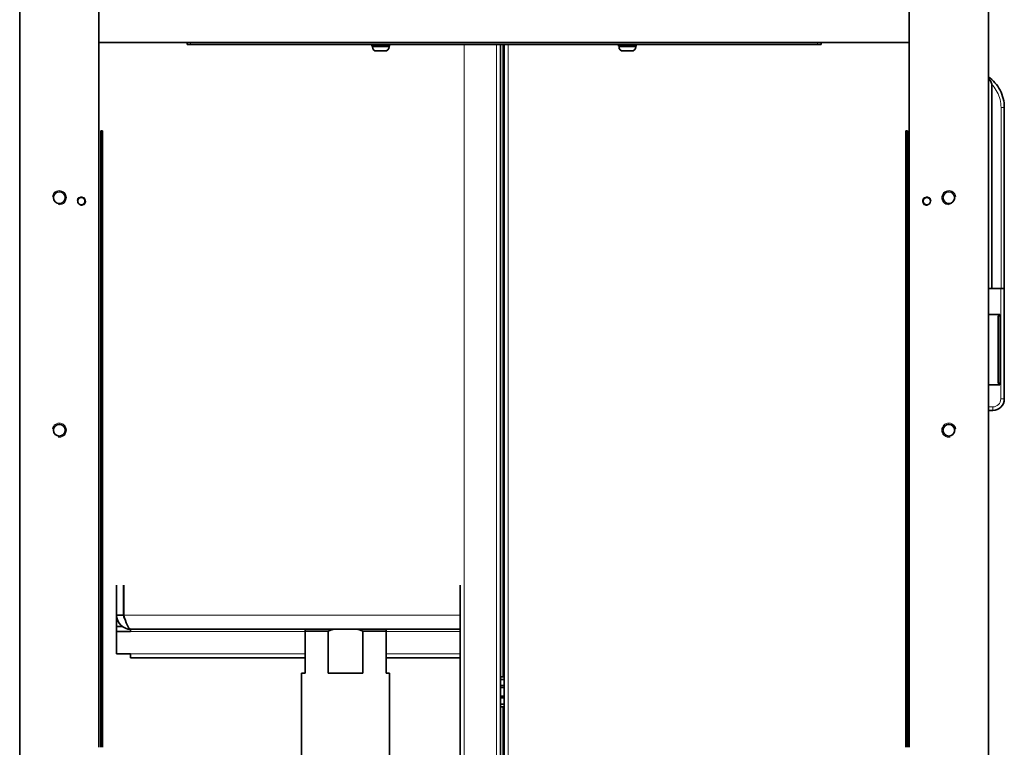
# Model space of a CAD drawing. Header units: millimetres. Extents: x 0 to 5940, y 0 to 4200.
# Tile 43 of 49: x 4989 to 5548, y 1941 to 2354. Entities that reach past the tile are written whole.
import ezdxf

# ---------------------------------------------------------------- set-up
doc = ezdxf.new("R2010")
doc.units = ezdxf.units.MM
doc.header["$LTSCALE"] = 10
doc.layers.add('Filettatura(ISO)', color=3, linetype='Continuous', lineweight=9, true_color=0x00ff00)
doc.layers.add('Spigoli tangenti visibili(ISO)', color=7, linetype='Continuous', lineweight=15, true_color=0x00803f)
doc.layers.add('Spigoli visibili(ISO)', color=7, linetype='Continuous', lineweight=35)

msp = doc.modelspace()

# ---------------------------------------------------------------- linework, layer by layer
at = {"layer": 'Filettatura(ISO)'}
for centre, radius, start, end in [((5011.396, 2252.97), 4, 260, 170), ((5023.896, 2250.97), 2.5, 260, 170), ((5503.896, 2250.97), 2.5, 10, 280), ((5516.396, 2252.97), 4, 10, 280), ((5011.396, 2120.97), 4, 260, 170), ((5516.396, 2120.97), 4, 10, 280)]:
    msp.add_arc(centre, radius, start, end, dxfattribs=at)
at = {"layer": 'Spigoli tangenti visibili(ISO)'}
for p, q in [((5085.896, 2339.97), (5085.896, 2340.97)), ((5189.146, 2338.59), (5198.646, 2338.59)), ((5241.146, 1472.22), (5241.146, 2339.97)), ((5259.646, 1469.97), (5259.646, 2339.97)), ((5263.146, 2339.97), (5263.146, 1980.97)), ((5266.146, 2339.97), (5266.146, 1435.22)), ((5329.146, 2338.59), (5338.646, 2338.59)), ((5441.896, 2340.97), (5441.896, 2339.97)), ((5546.043, 2201.47), (5546.043, 2304.184)), ((5546.043, 2304.184), (5547.896, 2304.184)), ((5034.896, 2288.97), (5035.896, 2288.97)), ((5491.896, 2288.97), (5492.896, 2288.97)), ((5545.896, 2138.722), (5545.896, 2201.47)), ((5545.396, 2186.739), (5545.396, 2146.739)), ((5547.896, 2138.722), (5545.896, 2138.722)), ((5538.896, 2134.222), (5541.396, 2134.222)), ((5541.396, 2132.222), (5541.396, 2134.222)), ((5047.967, 2015.97), (5238.896, 2015.97)), ((5150.896, 2006.798), (5051.896, 2006.798)), ((5238.896, 2006.798), (5196.896, 2006.798)), ((5051.896, 1994.08), (5150.896, 1994.08)), ((5196.896, 1994.08), (5238.896, 1994.08)), ((5263.146, 1963.97), (5263.146, 1605.97))]:
    msp.add_line(p, q, dxfattribs=at)
msp.add_arc((5541.396, 2138.722), 4.5, 270, 0, dxfattribs=at)
msp.add_open_spline([(5546.043, 2304.184), (5546.043, 2305.66), (5545.865, 2307.172), (5545.499, 2308.651), (5545.139, 2310.106), (5544.598, 2311.528), (5543.898, 2312.856), (5543.189, 2314.201), (5542.317, 2315.449), (5541.333, 2316.554), (5541.19, 2316.715), (5541.044, 2316.873), (5540.896, 2317.028)], degree=3, knots=[3.14159265, 3.14159265, 3.14159265, 3.14159265, 3.38555625, 3.38555625, 3.38555625, 3.62550064, 3.62550064, 3.62550064, 3.8684326, 3.8684326, 3.8684326, 3.90385293, 3.90385293, 3.90385293, 3.90385293], dxfattribs=at)
at = {"layer": 'Spigoli visibili(ISO)'}
for p, q in [((4988.896, 3225.97), (4988.896, 1320.97)), ((5538.896, 3225.97), (5538.896, 1320.97)), ((5033.896, 2490.97), (5033.896, 1940.97)), ((5493.896, 2490.97), (5493.896, 1940.97)), ((5033.896, 2340.97), (5033.896, 2420.97)), ((5493.896, 2420.97), (5493.896, 2340.97)), ((5033.896, 2340.97), (5493.896, 2340.97)), ((5083.896, 2340.97), (5083.896, 2339.97)), ((5085.896, 2339.97), (5083.896, 2339.97)), ((5085.896, 2339.97), (5441.896, 2339.97)), ((5188.896, 2338.97), (5188.896, 2339.97)), ((5188.896, 2338.97), (5198.896, 2338.97)), ((5189.146, 2338.59), (5189.146, 2338.97)), ((5198.646, 2338.59), (5198.646, 2338.97)), ((5198.896, 2338.97), (5198.896, 2339.97)), ((5261.896, 1469.97), (5261.896, 2339.97)), ((5263.896, 2339.97), (5263.896, 1435.22)), ((5328.896, 2338.97), (5328.896, 2339.97)), ((5328.896, 2338.97), (5338.896, 2338.97)), ((5329.146, 2338.59), (5329.146, 2338.97)), ((5338.646, 2338.59), (5338.646, 2338.97)), ((5338.896, 2338.97), (5338.896, 2339.97)), ((5443.896, 2339.97), (5441.896, 2339.97)), ((5443.896, 2339.97), (5443.896, 2340.97)), ((5196.276, 2336.22), (5191.516, 2336.22)), ((5336.276, 2336.22), (5331.516, 2336.22)), ((5540.896, 2317.028), (5540.896, 2201.47)), ((5547.896, 2304.184), (5547.896, 2201.47)), ((5035.896, 2290.97), (5034.896, 2290.97)), ((5034.896, 2288.97), (5034.896, 2290.97)), ((5034.896, 2288.97), (5034.896, 1941.97)), ((5035.896, 2290.97), (5035.896, 2288.97)), ((5035.896, 1941.97), (5035.896, 2288.97)), ((5492.896, 2290.97), (5491.896, 2290.97)), ((5491.896, 2288.97), (5491.896, 2290.97)), ((5491.896, 2288.97), (5491.896, 1941.97)), ((5492.896, 2290.97), (5492.896, 2288.97)), ((5492.896, 1941.97), (5492.896, 2288.97)), ((5538.896, 2201.47), (5540.896, 2201.47)), ((5538.896, 2201.47), (5545.896, 2201.47)), ((5547.896, 2201.47), (5545.896, 2201.47)), ((5547.896, 2201.47), (5547.896, 2138.722)), ((5545.396, 2186.739), (5538.896, 2186.739)), ((5544.396, 2149.31), (5544.396, 2184.168)), ((5545.396, 2146.739), (5538.896, 2146.739)), ((5541.396, 2132.222), (5538.896, 2132.222)), ((5043.896, 2032.97), (5043.896, 2015.97)), ((5047.896, 2015.97), (5047.896, 2032.97)), ((5047.967, 2015.97), (5047.967, 2032.97)), ((5238.896, 1472.22), (5238.896, 2032.97)), ((5043.896, 2015.97), (5043.896, 2009.627)), ((5047.896, 2015.97), (5043.896, 2015.97)), ((5043.896, 2009.627), (5047.021, 2009.627)), ((5043.896, 2006.798), (5043.896, 2009.627)), ((5238.896, 2007.97), (5051.896, 2007.97)), ((5051.896, 2007.97), (5051.896, 2006.798)), ((5164.098, 2006.97), (5150.896, 2006.97)), ((5150.896, 2006.97), (5150.896, 1982.97)), ((5164.098, 1982.97), (5164.098, 2006.97)), ((5196.896, 2006.97), (5183.694, 2006.97)), ((5183.694, 2006.97), (5183.694, 1982.97)), ((5196.896, 1982.97), (5196.896, 2006.97)), ((5051.896, 2006.798), (5043.896, 2006.798)), ((5043.896, 1994.08), (5043.896, 2006.798)), ((5043.896, 1994.08), (5051.896, 1994.08)), ((5051.896, 1991.737), (5051.896, 1994.08)), ((5051.896, 1991.737), (5150.896, 1991.737)), ((5196.896, 1991.737), (5238.896, 1991.737)), ((5148.896, 1982.97), (5150.896, 1982.97)), ((5148.896, 1982.97), (5148.896, 1877.436)), ((5164.098, 1982.97), (5183.694, 1982.97)), ((5196.896, 1982.97), (5198.896, 1982.97)), ((5198.896, 1982.97), (5198.896, 1912.67)), ((5261.896, 1980.97), (5263.896, 1980.97)), ((5261.896, 1979.47), (5263.896, 1979.47)), ((5261.896, 1975.97), (5263.896, 1975.97)), ((5261.896, 1974.97), (5263.896, 1974.97)), ((5261.896, 1969.97), (5263.896, 1969.97)), ((5261.896, 1968.97), (5263.896, 1968.97)), ((5261.896, 1965.47), (5263.896, 1965.47)), ((5261.896, 1963.97), (5263.896, 1963.97)), ((5034.896, 1941.97), (5035.896, 1941.97)), ((5034.896, 1940.97), (5034.896, 1941.97)), ((5035.896, 1941.97), (5035.896, 1940.97)), ((5491.896, 1940.97), (5491.896, 1941.97)), ((5491.896, 1941.97), (5492.896, 1941.97)), ((5492.896, 1941.97), (5492.896, 1940.97))]:
    msp.add_line(p, q, dxfattribs=at)
for centre, radius in [((5011.396, 2252.97), 3.323), ((5023.896, 2250.97), 2.067), ((5503.896, 2250.97), 2.067), ((5516.396, 2252.97), 3.323), ((5011.396, 2120.97), 3.323), ((5516.396, 2120.97), 3.323)]:
    msp.add_circle(centre, radius, dxfattribs=at)
for centre, radius, start, end in [((5191.516, 2338.59), 2.37, 180, 270), ((5196.276, 2338.59), 2.37, 270, 0), ((5331.516, 2338.59), 2.37, 180, 270), ((5336.276, 2338.59), 2.37, 270, 0), ((5541.396, 2138.722), 6.5, 270, 0)]:
    msp.add_arc(centre, radius, start, end, dxfattribs=at)
for points, knots in [([(5538.896, 2321.47), (5540.204, 2320.554), (5541.445, 2319.461), (5542.553, 2318.217), (5543.677, 2316.955), (5544.663, 2315.538), (5545.462, 2314.022), (5546.261, 2312.506), (5546.873, 2310.892), (5547.279, 2309.251), (5547.696, 2307.563), (5547.896, 2305.848), (5547.896, 2304.184)], [2.18151915, 2.18151915, 2.18151915, 2.18151915, 2.41745403, 2.41745403, 2.41745403, 2.65663497, 2.65663497, 2.65663497, 2.8956777, 2.8956777, 2.8956777, 3.14159265, 3.14159265, 3.14159265, 3.14159265]), ([(5540.896, 2317.028), (5540.896, 2317.263), (5540.833, 2317.552), (5540.576, 2318.247), (5540.38, 2318.624), (5539.81, 2319.551), (5539.369, 2320.11), (5538.896, 2320.616)], [0.000001, 0.000001, 0.000001, 0.000001, 0.07043784, 0.07043784, 0.15240082, 0.15240082, 0.29196389, 0.29196389, 0.29196389, 0.29196389]), ([(5544.396, 2184.168), (5544.396, 2184.521), (5544.42, 2184.905), (5544.55, 2185.651), (5544.649, 2186.012), (5544.904, 2186.439), (5545.011, 2186.577), (5545.172, 2186.681), (5545.215, 2186.702), (5545.304, 2186.732), (5545.352, 2186.739), (5545.396, 2186.739)], [0.97137571, 0.97137571, 0.97137571, 0.97137571, 1.08372814, 1.08372814, 1.19608057, 1.19608057, 1.2418719, 1.2418719, 1.25514229, 1.25514229, 1.26841267, 1.26841267, 1.26841267, 1.26841267]), ([(5545.396, 2146.739), (5545.352, 2146.739), (5545.304, 2146.747), (5545.215, 2146.776), (5545.172, 2146.798), (5545.011, 2146.902), (5544.904, 2147.039), (5544.649, 2147.466), (5544.55, 2147.828), (5544.42, 2148.573), (5544.396, 2148.958), (5544.396, 2149.31)], [0, 0, 0, 0, 0.01327038, 0.01327038, 0.02654077, 0.02654077, 0.0723321, 0.0723321, 0.18468453, 0.18468453, 0.29703696, 0.29703696, 0.29703696, 0.29703696]), ([(5043.896, 2015.97), (5043.896, 2013.828), (5044.799, 2011.701), (5046.34, 2010.214), (5047.813, 2008.792), (5049.849, 2007.97), (5051.896, 2007.97)], [0, 0, 0, 0, 0.8031403, 0.8031403, 0.8031403, 1.5707963, 1.5707963, 1.5707963, 1.5707963]), ([(5048.754, 2013.496), (5048.711, 2013.549), (5048.67, 2013.604), (5048.631, 2013.66), (5048.156, 2014.33), (5047.896, 2015.149), (5047.896, 2015.97)], [0.90374148, 0.90374148, 0.90374148, 0.90374148, 0.95510012, 0.95510012, 0.95510012, 1.57079633, 1.57079633, 1.57079633, 1.57079633]), ([(5051.896, 2007.97), (5051.226, 2007.97), (5050.557, 2008.873), (5049.887, 2010.414), (5049.247, 2011.887), (5048.607, 2013.923), (5047.967, 2015.97)], [0, 0, 0, 0, 0.8031403, 0.8031403, 0.8031403, 1.5707963, 1.5707963, 1.5707963, 1.5707963])]:
    msp.add_open_spline(points, degree=3, knots=knots, dxfattribs=at)
for points, weights in [([(5150.896, 2007.97), (5150.896, 2007.558), (5150.896, 2006.97)], [1, 1.01630587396, 1.02915343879]), ([(5164.098, 2006.97), (5165.599, 2007.558), (5167.04, 2007.97)], [1.02915343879, 1.01630587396, 1]), ([(5180.752, 2007.97), (5182.193, 2007.558), (5183.694, 2006.97)], [1, 1.01630587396, 1.02915343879]), ([(5196.896, 2006.97), (5196.896, 2007.558), (5196.896, 2007.97)], [1.02915343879, 1.01630587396, 1])]:
    msp.add_rational_spline(points, weights, degree=2, dxfattribs=at)

doc.saveas('drawing.dxf')
